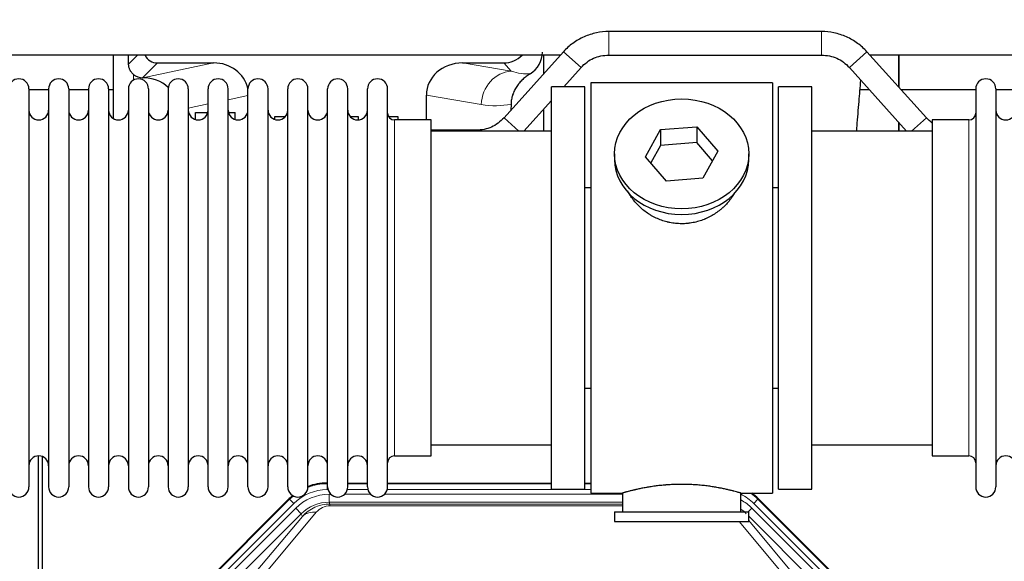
# Model space of a CAD drawing. Header units: inches. Extents: x 0 to 17820, y -10 to 12600.
# Tile 25 of 256: x 4233 to 4732, y 4467 to 4742. Entities that reach past the tile are written whole.
import ezdxf

# ---------------------------------------------------------------- set-up
doc = ezdxf.new("R2010")
doc.units = ezdxf.units.IN
doc.layers.add('1', color=7, linetype='Continuous', true_color=0xffffff)
doc.layers.add('254', color=7, linetype='Continuous', true_color=0xffffff)
doc.styles.add('latin_extended', font='simplex.shx')
doc.dimstyles.get("Standard").update_dxf_attribs({"dimtxt": 0.18, "dimasz": 0.18, "dimexe": 0.18, "dimexo": 0.0625, "dimgap": 0.09, "dimtad": 0, "dimtih": 1, "dimtoh": 1, "dimdec": 4, "dimzin": 0, "dimdsep": 46, "dimtxsty": 'Standard', "dimcen": 0.09, "dimadec": 0, "dimazin": 0, "dimtfac": 1, "dimtdec": 4, "dimtofl": 0, "dimtmove": 0, "dimatfit": 3, "dimfxl": 1, "dimtolj": 1, "dimtzin": 0, "dimarcsym": 0})

# ---------------------------------------------------------------- blocks, each defined once
blk = doc.blocks.new('_U11')
at = {"layer": '254', "color": 3, "linetype": 'Continuous', "lineweight": 13, "transparency": 16777216}
for p, q in [((1736.08, 5351.26), (961.58, 5351.26)), ((991.58, 4450.57), (991.58, 5246.26)), ((6476.74, 4345.57), (961.58, 4345.57))]:
    blk.add_line(p, q, dxfattribs=at)
at = {"layer": '254', "color": 3, "transparency": 16777216}
for points in [[(1009.08, 5246.26), (974.08, 5246.26), (991.58, 5351.26)], [(974.08, 4450.57), (1009.08, 4450.57), (991.58, 4345.57)]]:
    blk.add_solid(points, dxfattribs=at)
at = {"layer": 'Defpoints', "color": 0, "transparency": 16777216}
for p in [(991.58, 5351.26), (1766.08, 5351.26), (6506.74, 4345.57)]:
    blk.add_point(p, dxfattribs=at)
at = {"layer": '254', "color": 2, "lineweight": 13, "transparency": 16777216, "insert": (834.08, 4696.57), "char_height": 105, "attachment_point": 1, "rotation": 90, "style": 'latin_extended'}
blk.add_mtext('\\A1;\\C2;1006', dxfattribs=at)

msp = doc.modelspace()

# ---------------------------------------------------------------- linework, layer by layer
at = {"layer": '1', "color": 2, "linetype": 'Continuous', "lineweight": 25}
for p, q in [((4639.009, 4735.566), (4531.278, 4735.566)), ((4508.235, 4725.304), (4478.132, 4691.856)), ((4692.155, 4691.856), (4662.052, 4725.304)), ((4506.657, 4723.585), (4173.642, 4723.585)), ((4280.126, 4723.585), (4280.126, 4691.457)), ((4498.193, 4723.585), (4498.193, 4714.145)), ((4531.278, 4723.566), (4639.009, 4723.566)), ((4996.672, 4723.585), (4663.564, 4723.585)), ((4678.143, 4723.585), (4678.143, 4707.425)), ((4678.143, 4707.425), (4678.143, 4723.585)), ((4302.477, 4719.653), (4330.938, 4719.653)), ((4457.106, 4719.653), (4477.957, 4719.653)), ((4508.416, 4707.566), (4517.155, 4717.276)), ((4653.132, 4717.276), (4682.121, 4685.066)), ((4294.938, 4712.114), (4295.096, 4712.114)), ((4237.343, 4706.466), (4237.343, 4504.666)), ((4247.344, 4706.066), (4237.344, 4706.066)), ((4247.343, 4706.466), (4247.343, 4504.666)), ((4257.543, 4706.466), (4257.543, 4504.666)), ((4267.542, 4706.066), (4257.544, 4706.066)), ((4267.543, 4706.466), (4267.543, 4504.666)), ((4280.124, 4706.066), (4277.742, 4706.066)), ((4277.743, 4706.466), (4277.743, 4504.666)), ((4287.743, 4706.466), (4287.743, 4504.666)), ((4297.943, 4706.466), (4297.943, 4504.666)), ((4307.943, 4706.466), (4307.943, 4504.666)), ((4318.143, 4706.466), (4318.143, 4504.666)), ((4328.143, 4504.666), (4328.143, 4706.466)), ((4338.343, 4504.666), (4338.343, 4706.466)), ((4348.343, 4504.666), (4348.343, 4706.466)), ((4358.543, 4504.666), (4358.543, 4706.466)), ((4368.543, 4504.666), (4368.543, 4706.466)), ((4378.743, 4504.666), (4378.743, 4706.466)), ((4388.743, 4504.666), (4388.743, 4706.466)), ((4398.943, 4504.666), (4398.943, 4706.466)), ((4408.943, 4504.666), (4408.943, 4706.466)), ((4419.143, 4504.666), (4419.143, 4706.466)), ((4519.143, 4707.566), (4502.143, 4707.566)), ((4502.143, 4503.566), (4502.143, 4707.566)), ((4519.143, 4503.566), (4519.143, 4707.566)), ((4614.143, 4709.566), (4522.143, 4709.566)), ((4522.143, 4709.566), (4522.143, 4501.566)), ((4614.143, 4709.566), (4614.143, 4501.566)), ((4634.143, 4707.566), (4617.143, 4707.566)), ((4617.143, 4503.566), (4617.143, 4707.566)), ((4634.143, 4503.566), (4634.143, 4707.566)), ((4663.221, 4706.066), (4658.515, 4706.066)), ((4717.145, 4706.066), (4679.366, 4706.066)), ((4717.143, 4706.466), (4717.143, 4504.666)), ((4727.343, 4706.466), (4727.343, 4504.666)), ((4737.344, 4706.066), (4727.344, 4706.066)), ((4438.769, 4690.716), (4438.769, 4703.265)), ((4488.166, 4685.066), (4502.143, 4700.597)), ((4481.658, 4698.766), (4481.576, 4695.682)), ((4498.193, 4696.21), (4498.193, 4685.067)), ((4321.843, 4694.566), (4328.01, 4694.566)), ((4321.843, 4690.888), (4321.843, 4694.566)), ((4338.477, 4694.566), (4341.843, 4694.566)), ((4341.843, 4690.946), (4341.843, 4694.566)), ((4361.843, 4692.268), (4361.843, 4691.014)), ((4367.164, 4692.268), (4361.843, 4692.268)), ((4404.443, 4692.268), (4400.323, 4692.268)), ((4404.443, 4690.741), (4404.443, 4692.268)), ((4424.443, 4692.268), (4419.736, 4692.268)), ((4441.143, 4690.716), (4422.643, 4690.716)), ((4424.443, 4690.716), (4424.443, 4692.268)), ((4441.143, 4520.416), (4441.143, 4690.716)), ((4713.643, 4690.716), (4695.143, 4690.716)), ((4695.143, 4690.716), (4695.143, 4520.416)), ((4464.009, 4685.566), (4441.143, 4685.566)), ((4549.752, 4672.093), (4557.424, 4685.861)), ((4557.424, 4685.861), (4575.815, 4687.302)), ((4557.424, 4685.861), (4557.424, 4677.831)), ((4575.815, 4687.302), (4575.815, 4679.272)), ((4575.815, 4687.302), (4586.535, 4674.976)), ((4678.143, 4685.066), (4678.143, 4689.486)), ((4678.143, 4689.485), (4678.143, 4685.065)), ((4502.143, 4685.066), (4441.138, 4685.066)), ((4695.149, 4685.066), (4634.143, 4685.066)), ((4557.424, 4677.831), (4552.479, 4668.957)), ((4575.815, 4679.272), (4557.424, 4677.831)), ((4583.807, 4670.082), (4575.815, 4679.272)), ((4534.143, 4673.535), (4534.143, 4670.667)), ((4560.472, 4659.767), (4549.752, 4672.093)), ((4586.535, 4674.976), (4578.863, 4661.209)), ((4602.143, 4670.667), (4602.143, 4673.535)), ((4578.863, 4661.209), (4560.472, 4659.767)), ((4519.143, 4656.566), (4522.143, 4656.566)), ((4614.143, 4656.566), (4617.144, 4656.566)), ((4522.143, 4554.566), (4519.143, 4554.566)), ((4617.144, 4554.566), (4614.143, 4554.566)), ((4441.138, 4526.066), (4502.143, 4526.066)), ((4634.143, 4526.066), (4695.149, 4526.066)), ((4242.143, 4119.824), (4242.143, 4520.404)), ((4244.143, 4520.077), (4244.143, 4096.566)), ((4422.643, 4520.416), (4441.143, 4520.416)), ((4695.143, 4520.416), (4713.643, 4520.416)), ((4388.384, 4506.666), (4388.745, 4506.666)), ((4398.946, 4506.666), (4408.944, 4506.666)), ((4419.144, 4506.666), (4502.141, 4506.666)), ((4519.14, 4506.666), (4522.143, 4506.666)), ((4502.143, 4503.566), (4519.143, 4503.566)), ((4522.143, 4501.566), (4538.143, 4501.566)), ((4538.143, 4501.566), (4538.143, 4492.066)), ((4597.739, 4501.566), (4614.143, 4501.566)), ((4598.143, 4492.066), (4598.143, 4501.682)), ((4617.143, 4503.566), (4634.143, 4503.566)), ((4325.502, 4454.953), (4369.318, 4498.769)), ((4606.968, 4498.769), (4650.784, 4454.953)), ((4534.143, 4492.066), (4534.143, 4487.066)), ((4534.143, 4492.066), (4602.143, 4492.066)), ((4602.143, 4487.066), (4602.143, 4492.066)), ((4534.143, 4487.066), (4602.143, 4487.066))]:
    msp.add_line(p, q, dxfattribs=at)
at = {"layer": '1', "color": 110, "linetype": 'Continuous', "lineweight": 13}
for p, q in [((4531.278, 4723.566), (4531.278, 4735.566)), ((4639.009, 4723.566), (4639.009, 4735.566)), ((4517.155, 4717.276), (4508.235, 4725.304)), ((4653.132, 4717.276), (4662.052, 4725.304)), ((4287.886, 4719.008), (4292.463, 4723.585)), ((4302.477, 4719.653), (4294.938, 4712.114)), ((4295.096, 4712.114), (4330.938, 4719.653)), ((4457.106, 4719.653), (4481.749, 4715.438)), ((4481.749, 4715.438), (4477.957, 4719.653)), ((4290.334, 4710.905), (4290.334, 4713.819)), ((4348.343, 4703.077), (4338.343, 4700.973)), ((4466.614, 4698.503), (4438.769, 4703.265)), ((4328.144, 4698.828), (4318.144, 4696.725)), ((4422.643, 4520.416), (4422.643, 4690.716)), ((4485.676, 4685.066), (4478.132, 4691.856)), ((4684.611, 4685.066), (4692.155, 4691.856)), ((4713.643, 4690.716), (4713.643, 4520.416)), ((4464.009, 4685.066), (4464.009, 4685.566)), ((4388.384, 4506.666), (4388.539, 4506.291)), ((4388.539, 4506.291), (4388.745, 4506.291)), ((4388.539, 4503.295), (4388.539, 4506.291)), ((4398.945, 4506.291), (4408.946, 4506.291)), ((4419.146, 4506.291), (4502.141, 4506.291)), ((4519.142, 4506.291), (4522.142, 4506.291)), ((4388.931, 4503.295), (4388.539, 4503.295)), ((4389.516, 4500.938), (4390.363, 4500.938)), ((4389.516, 4496.944), (4389.516, 4500.938)), ((4397.326, 4500.938), (4410.563, 4500.938)), ((4409.132, 4503.295), (4398.758, 4503.295)), ((4417.526, 4500.938), (4538.141, 4500.938)), ((4522.142, 4503.295), (4418.959, 4503.295)), ((4325.883, 4454.803), (4369.473, 4498.394)), ((4371.592, 4496.276), (4328.001, 4452.685)), ((4369.473, 4498.394), (4369.318, 4498.769)), ((4371.592, 4496.276), (4369.473, 4498.394)), ((4538.141, 4496.944), (4389.516, 4496.944)), ((4389.516, 4496.944), (4389.911, 4495.989)), ((4389.911, 4495.989), (4538.14, 4495.989)), ((4389.911, 4495.11), (4389.911, 4495.989)), ((4606.813, 4498.394), (4604.695, 4496.276)), ((4648.285, 4452.685), (4604.695, 4496.276)), ((4606.968, 4498.769), (4606.813, 4498.394)), ((4606.813, 4498.394), (4650.404, 4454.803)), ((4330.393, 4451.743), (4372.568, 4493.918)), ((4375.393, 4491.094), (4333.217, 4448.918)), ((4383.008, 4491.803), (4356.93, 4460.63)), ((4375.393, 4491.094), (4372.568, 4493.918)), ((4375.947, 4489.757), (4375.393, 4491.094)), ((4538.14, 4495.11), (4389.911, 4495.11)), ((4601.866, 4492.066), (4603.718, 4493.918)), ((4645.894, 4451.743), (4603.718, 4493.918)), ((4349.869, 4458.584), (4375.947, 4489.757)), ((4619.356, 4460.63), (4597.242, 4487.066)), ((4643.069, 4448.918), (4602.144, 4489.844)), ((4602.144, 4487.601), (4626.418, 4458.584))]:
    msp.add_line(p, q, dxfattribs=at)
at = {"layer": '1', "color": 2, "linetype": 'Continuous', "lineweight": 25}
for centre, radius, start, end in [((4232.243, 4706.466), 5.1, 0, 180), ((4252.443, 4706.466), 5.1, 0, 180), ((4272.643, 4706.466), 5.1, 0, 180), ((4292.843, 4706.466), 5.1, 0, 180), ((4313.043, 4706.466), 5.1, 0, 180), ((4333.243, 4706.466), 5.1, 0, 180), ((4353.443, 4706.466), 5.1, 0, 180), ((4373.643, 4706.466), 5.1, 0, 180), ((4393.843, 4706.466), 5.1, 0, 180), ((4414.043, 4706.466), 5.1, 0, 180), ((4722.243, 4706.466), 5.1, 0, 180), ((4242.343, 4695.716), 5, 180, 0), ((4262.543, 4695.716), 5, 180, 0), ((4282.743, 4695.716), 5, 180, 0), ((4302.943, 4695.716), 5, 180, 0), ((4323.143, 4695.716), 5, 180, 0), ((4343.343, 4695.716), 5, 180, 0), ((4363.543, 4695.716), 5, 180, 0), ((4383.743, 4695.716), 5, 180, 0), ((4403.943, 4695.716), 5, 180, 0), ((4732.343, 4695.716), 5, 180, 0), ((4422.643, 4694.216), 3.5, 180, 270), ((4713.643, 4694.216), 3.5, 270, 0), ((4242.343, 4515.416), 5, 0, 180), ((4262.543, 4515.416), 5, 0, 180), ((4282.743, 4515.416), 5, 0, 180), ((4302.943, 4515.416), 5, 0, 180), ((4323.143, 4515.416), 5, 0, 180), ((4343.343, 4515.416), 5, 0, 180), ((4363.543, 4515.416), 5, 0, 180), ((4383.743, 4515.416), 5, 0, 180), ((4403.943, 4515.416), 5, 0, 180), ((4422.643, 4516.916), 3.5, 90, 180), ((4713.643, 4516.916), 3.5, 0, 90), ((4732.343, 4515.416), 5, 0, 180), ((4232.243, 4504.666), 5.1, 180, 0), ((4252.443, 4504.666), 5.1, 180, 0), ((4272.643, 4504.666), 5.1, 180, 0), ((4292.843, 4504.666), 5.1, 180, 0), ((4313.043, 4504.666), 5.1, 180, 0), ((4333.243, 4504.666), 5.1, 180, 0), ((4353.443, 4504.666), 5.1, 180, 0), ((4373.643, 4504.666), 5.1, 180, 0), ((4393.843, 4504.666), 5.1, 180, 0), ((4414.043, 4504.666), 5.1, 180, 0), ((4722.243, 4504.666), 5.1, 180, 0)]:
    msp.add_arc(centre, radius, start, end, dxfattribs=at)
for centre, major_axis, ratio, start_param, end_param in [((4484.576, 4725.246), (12.412, -4.015), 0.9953148, 5.572067, 6.5905896), ((4290.334, 4285.443), (10.169, -1338.72), 0.0006671, 1.9006036, 1.9042203), ((4302.531, 4726.68), (4.987, 4.987), 0.9924325, 2.8083869, 3.9231925), ((4477.868, 4732.702), (-8.754, 9.732), 0.993147, 2.4124357, 3.2097125), ((4330.322, 4702.588), (-18.076, -3.802), 0.9203203, 3.1559659, 4.4876926), ((4457.864, 4702.588), (18.879, -3.229), 0.8876007, 1.7611606, 3.2922561), ((4294.938, 4719.087), (-7.027, 0), 0.9924325, 0.8563441, 1.5707963), ((4295.096, 4695.178), (-18.402, 0), 0.9203203, 3.9349859, 4.712389), ((4568.143, 4670.667), (34, 0), 0.819152, 3.1416663, 6.2831608), ((4388.414, 4479.629, 0), (10.349, -24.985), 0.998395, 2.7494612, 3.1145601), ((4587.872, 4479.629, 0), (-10.349, -24.985), 0.998395, 2.7494612, 2.9094018), ((4388.414, 4479.629, 0), (10.349, -24.985), 0.998395, 3.4494404, 3.5337241)]:
    msp.add_ellipse(centre, major_axis=major_axis, ratio=ratio, start_param=start_param, end_param=end_param, dxfattribs=at)
at = {"layer": '1', "color": 110, "linetype": 'Continuous', "lineweight": 13}
for centre, major_axis, ratio, start_param, end_param in [((4481.749, 4698.503), (-2.866, -16.757), 0.8876007, 3.3319569, 4.8630524), ((4481.506, 4728.659), (17.605, -10.298), 0.5880236, 5.056727, 5.602163), ((4466.371, 4728.659), (33.02, -17.025), 0.7759833, 5.0998257, 5.5373073), ((4388.566, 4479.263), (10.345, -24.976), 0.9987509, 2.7494612, 3.1209322), ((4388.566, 4479.263, 0), (9.199, -22.209), 0.998395, 2.7494612, 3.5337241), ((4389.543, 4476.905, 0), (-9.199, 22.209), 0.998395, 5.8910538, 6.6753168), ((4587.72, 4479.263, 0), (-9.199, -22.209), 0.998395, 2.7494612, 3.0857139), ((4587.72, 4479.263, 0), (-10.345, -24.976), 0.9987509, 2.7494612, 2.9335669), ((4388.566, 4479.263), (10.345, -24.976), 0.9987509, 3.439392, 3.5337241), ((4389.543, 4476.905), (7.671, -18.519), 0.9977549, 2.7494612, 3.5337241), ((4390.464, 4474.68), (4.311, -20.925), 0.9337003, 2.9520749, 3.7363379), ((4586.744, 4476.905), (9.199, 22.209), 0.998395, 5.8910538, 6.1816355), ((4383.008, 4482.695), (-7.67, 6.416), 0.860824, 5.3364913, 6.1801624), ((4390.464, 4483.788), (2.389, -11.128), 0.8742439, 2.9560698, 3.7403327), ((4586.744, 4476.905, 0), (-7.671, -18.519), 0.9977549, 2.7494612, 2.9288368)]:
    msp.add_ellipse(centre, major_axis=major_axis, ratio=ratio, start_param=start_param, end_param=end_param, dxfattribs=at)
at = {"layer": '1', "color": 2, "linetype": 'Continuous', "lineweight": 25}
msp.add_ellipse((4568.143, 4673.535), major_axis=(34, 0), ratio=0.819152, dxfattribs=at)
for points, knots in [([(4531.278, 4735.566), (4529.128, 4735.55), (4524.847, 4735.093), (4518.575, 4733.088), (4512.888, 4729.768), (4509.685, 4726.891), (4508.235, 4725.304)], [0, 0, 0, 0, 0.2450784, 0.5000055, 0.7549276, 1, 1, 1, 1]), ([(4531.278, 4735.566), (4529.128, 4735.55), (4524.847, 4735.093), (4518.575, 4733.088), (4512.888, 4729.767), (4509.685, 4726.891), (4508.235, 4725.304)], [0, 0, 0, 0, 0.2450784, 0.5000055, 0.7549276, 1, 1, 1, 1]), ([(4662.052, 4725.304), (4660.602, 4726.891), (4657.398, 4729.768), (4651.712, 4733.088), (4645.44, 4735.093), (4641.159, 4735.55), (4639.009, 4735.566)], [0, 0, 0, 0, 0.2450784, 0.5000055, 0.7549276, 1, 1, 1, 1]), ([(4662.051, 4725.304), (4660.602, 4726.891), (4657.398, 4729.768), (4651.712, 4733.088), (4645.44, 4735.093), (4641.159, 4735.55), (4639.009, 4735.566)], [0, 0, 0, 0, 0.2450784, 0.5000055, 0.7549276, 1, 1, 1, 1]), ([(4517.155, 4717.276), (4518.076, 4718.328), (4520.025, 4720.117), (4523.441, 4722.163), (4527.246, 4723.333), (4529.88, 4723.585), (4531.278, 4723.566)], [0, 0, 0, 0, 0.2585438, 0.4999949, 0.7414523, 1, 1, 1, 1]), ([(4517.155, 4717.276), (4518.076, 4718.328), (4520.025, 4720.117), (4523.44, 4722.163), (4527.246, 4723.333), (4529.88, 4723.585), (4531.278, 4723.566)], [0, 0, 0, 0, 0.2585437, 0.4999949, 0.7414523, 1, 1, 1, 1]), ([(4639.009, 4723.566), (4640.407, 4723.585), (4643.041, 4723.333), (4646.846, 4722.163), (4650.262, 4720.117), (4652.211, 4718.328), (4653.132, 4717.276)], [0, 0, 0, 0, 0.2585438, 0.4999949, 0.7414523, 1, 1, 1, 1]), ([(4639.009, 4723.566), (4640.407, 4723.585), (4643.041, 4723.333), (4646.846, 4722.163), (4650.262, 4720.117), (4652.211, 4718.328), (4653.132, 4717.276)], [0, 0, 0, 0, 0.2585437, 0.4999949, 0.7414523, 1, 1, 1, 1]), ([(4290.334, 4713.819), (4290.145, 4713.982), (4289.965, 4714.153), (4289.626, 4714.511), (4289.467, 4714.698), (4289.168, 4715.086), (4289.028, 4715.288), (4288.883, 4715.525), (4288.867, 4715.552), (4288.835, 4715.605), (4288.819, 4715.631), (4288.773, 4715.712), (4288.682, 4715.873), (4288.599, 4716.037), (4288.441, 4716.369), (4288.348, 4716.595), (4288.186, 4717.056), (4288.117, 4717.291), (4288.047, 4717.592), (4288.034, 4717.652), (4288.009, 4717.773), (4287.998, 4717.835), (4287.965, 4718.018), (4287.947, 4718.141), (4287.903, 4718.51), (4287.888, 4718.758), (4287.886, 4719.008)], [0, 0, 0, 0, 0.125, 0.125, 0.25, 0.25, 0.375, 0.375, 0.390625, 0.390625, 0.40625, 0.40625, 0.4375, 0.5, 0.5, 0.625, 0.625, 0.75, 0.75, 0.78125, 0.78125, 0.8125, 0.8125, 0.875, 0.875, 1, 1, 1, 1]), ([(4491.371, 4714.14), (4491.031, 4713.934), (4490.363, 4713.506), (4489.401, 4712.816), (4488.479, 4712.079), (4487.892, 4711.555), (4487.32, 4711.016), (4487.04, 4710.738), (4486.496, 4710.164), (4486.231, 4709.869), (4485.91, 4709.489), (4485.846, 4709.413), (4485.72, 4709.259), (4485.532, 4709.027), (4485.351, 4708.791), (4484.996, 4708.317), (4484.543, 4707.672), (4484.132, 4707.005), (4483.744, 4706.325), (4483.56, 4705.98), (4483.215, 4705.276), (4483.054, 4704.918), (4482.754, 4704.19), (4482.616, 4703.819), (4482.459, 4703.347), (4482.429, 4703.253), (4482.384, 4703.11), (4482.369, 4703.062), (4482.34, 4702.966), (4482.269, 4702.728), (4482.203, 4702.488), (4482.056, 4701.91), (4481.972, 4701.523), (4481.832, 4700.743), (4481.776, 4700.351), (4481.695, 4699.562), (4481.669, 4699.165), (4481.658, 4698.766)], [0, 0, 0, 0, 0.0625, 0.125, 0.1875, 0.25, 0.25, 0.3125, 0.3125, 0.375, 0.375, 0.390625, 0.390625, 0.40625, 0.4375, 0.4375, 0.5, 0.5625, 0.5625, 0.625, 0.625, 0.6875, 0.6875, 0.75, 0.75, 0.765625, 0.765625, 0.7734375, 0.7734375, 0.78125, 0.8125, 0.8125, 0.875, 0.875, 0.9375, 0.9375, 1, 1, 1, 1]), ([(4656.841, 4685.116), (4656.901, 4685.922), (4657.286, 4691.062), (4657.974, 4699.803), (4658.614, 4707.365), (4658.921, 4710.848)], [0, 0, 0, 0, 0.0887379, 0.5683795, 1, 1, 1, 1]), ([(4478.132, 4691.856), (4477.211, 4690.804), (4475.262, 4689.015), (4471.846, 4686.969), (4468.041, 4685.799), (4465.407, 4685.547), (4464.009, 4685.566)], [0, 0, 0, 0, 0.2585477, 0.5000051, 0.7414562, 1, 1, 1, 1]), ([(4478.132, 4691.856), (4477.211, 4690.804), (4475.262, 4689.015), (4471.846, 4686.969), (4468.041, 4685.799), (4465.407, 4685.547), (4464.009, 4685.566)], [0, 0, 0, 0, 0.2585477, 0.5000051, 0.7414563, 1, 1, 1, 1]), ([(4571.001, 4638.243), (4570.009, 4638.149), (4569.021, 4638.104), (4567.053, 4638.111), (4566.072, 4638.163), (4564.117, 4638.361), (4563.143, 4638.507), (4561.931, 4638.75), (4561.688, 4638.802), (4561.325, 4638.884), (4561.204, 4638.912), (4560.963, 4638.97), (4560.361, 4639.118), (4559.767, 4639.283), (4558.357, 4639.711), (4557.437, 4640.039), (4555.634, 4640.778), (4554.752, 4641.189), (4553.458, 4641.867), (4553.032, 4642.103), (4552.505, 4642.411), (4552.4, 4642.473), (4552.19, 4642.599), (4551.877, 4642.789), (4551.569, 4642.983), (4550.552, 4643.642), (4549.771, 4644.201), (4548.271, 4645.38), (4547.553, 4645.999), (4546.179, 4647.296), (4545.523, 4647.974), (4544.277, 4649.388), (4543.696, 4650.112), (4542.616, 4651.594), (4542.117, 4652.351), (4541.374, 4653.605), (4541.105, 4654.092), (4540.851, 4654.585)], [0, 0, 0, 0, 0.0792205, 0.0792205, 0.1584409, 0.1584409, 0.2376614, 0.2376614, 0.2574665, 0.2574665, 0.2673691, 0.2673691, 0.2772716, 0.3168819, 0.3168819, 0.3961024, 0.3961024, 0.4753228, 0.4753228, 0.5149331, 0.5149331, 0.5248356, 0.5248356, 0.5347382, 0.5545433, 0.5545433, 0.6337638, 0.6337638, 0.7129842, 0.7129842, 0.7922047, 0.7922047, 0.8714252, 0.8714252, 0.9506456, 0.9506456, 1, 1, 1, 1]), ([(4595.041, 4653.846), (4594.881, 4653.557), (4594.715, 4653.269), (4594.484, 4652.885), (4594.425, 4652.787), (4594.305, 4652.593), (4594.123, 4652.302), (4593.936, 4652.015), (4593.555, 4651.444), (4593.291, 4651.069), (4592.472, 4649.961), (4591.889, 4649.243), (4590.649, 4647.853), (4589.992, 4647.18), (4589.123, 4646.369), (4588.859, 4646.128), (4588.59, 4645.89), (4588.409, 4645.732), (4588.318, 4645.654), (4587.861, 4645.265), (4587.489, 4644.962), (4586.352, 4644.081), (4585.568, 4643.528), (4583.948, 4642.492), (4583.111, 4642.009), (4581.816, 4641.34), (4581.378, 4641.126), (4580.71, 4640.819), (4580.486, 4640.72), (4580.146, 4640.573), (4580.033, 4640.525), (4579.805, 4640.43), (4579.691, 4640.384), (4578.662, 4639.969), (4577.735, 4639.646), (4575.855, 4639.088), (4574.903, 4638.855), (4573.454, 4638.573), (4572.968, 4638.49), (4572.234, 4638.384), (4571.989, 4638.352), (4571.496, 4638.293), (4571.249, 4638.266), (4571.001, 4638.243)], [0, 0, 0, 0, 0.0354008, 0.0354008, 0.0474583, 0.0474583, 0.0595158, 0.0836308, 0.0836308, 0.1318607, 0.1318607, 0.2283206, 0.2283206, 0.3247806, 0.3247806, 0.3488955, 0.360953, 0.360953, 0.3730105, 0.3730105, 0.4212405, 0.4212405, 0.5177004, 0.5177004, 0.6141603, 0.6141603, 0.6623903, 0.6623903, 0.6865053, 0.6865053, 0.6985627, 0.6985627, 0.7106202, 0.7106202, 0.8070802, 0.8070802, 0.9035401, 0.9035401, 0.95177, 0.95177, 0.975885, 0.975885, 1, 1, 1, 1]), ([(4598.143, 4501.566), (4598.143, 4501.566), (4598.096, 4501.58), (4597.952, 4501.621), (4597.892, 4501.638), (4597.783, 4501.669), (4597.724, 4501.686), (4597.658, 4501.705), (4597.612, 4501.718), (4597.588, 4501.725), (4597.37, 4501.787), (4597.129, 4501.854), (4596.558, 4502.013), (4596.227, 4502.103), (4595.476, 4502.304), (4595.057, 4502.415), (4594.533, 4502.55), (4594.474, 4502.565), (4594.354, 4502.595), (4594.294, 4502.61), (4594.111, 4502.657), (4593.987, 4502.688), (4593.607, 4502.783), (4593.345, 4502.848), (4592.529, 4503.046), (4591.948, 4503.183), (4590.713, 4503.463), (4590.059, 4503.606), (4589.022, 4503.822), (4588.667, 4503.895), (4588.211, 4503.985), (4588.119, 4504.003), (4587.935, 4504.039), (4587.657, 4504.093), (4587.376, 4504.147), (4586.43, 4504.324), (4585.647, 4504.463), (4584.03, 4504.731), (4583.195, 4504.859), (4581.904, 4505.041), (4581.03, 4505.159), (4580.13, 4505.269), (4579.558, 4505.335), (4579.443, 4505.348), (4579.214, 4505.373), (4578.869, 4505.411), (4578.523, 4505.448), (4577.828, 4505.518), (4577.362, 4505.562), (4575.955, 4505.685), (4575.005, 4505.755), (4573.083, 4505.869), (4572.111, 4505.913), (4570.881, 4505.95), (4570.511, 4505.959), (4570.077, 4505.968), (4569.891, 4505.972), (4569.766, 4505.974), (4569.704, 4505.975), (4569.144, 4505.983), (4568.648, 4505.987), (4567.165, 4505.987), (4566.182, 4505.972), (4564.227, 4505.915), (4563.256, 4505.872), (4561.807, 4505.787), (4561.326, 4505.755), (4560.606, 4505.702), (4560.366, 4505.684), (4560.008, 4505.655), (4559.888, 4505.645), (4559.65, 4505.625), (4559.531, 4505.615), (4558.466, 4505.522), (4557.541, 4505.428), (4555.733, 4505.22), (4554.85, 4505.107), (4553.127, 4504.865), (4552.286, 4504.735), (4551.364, 4504.583), (4551.262, 4504.566), (4551.059, 4504.532), (4550.756, 4504.48), (4550.457, 4504.429), (4549.867, 4504.324), (4549.482, 4504.254), (4548.351, 4504.042), (4547.63, 4503.898), (4546.254, 4503.612), (4545.598, 4503.468), (4544.82, 4503.292), (4544.59, 4503.239), (4544.364, 4503.187), (4544.215, 4503.152), (4544.141, 4503.135), (4543.773, 4503.049), (4543.49, 4502.981), (4542.672, 4502.782), (4542.169, 4502.656), (4541.248, 4502.42), (4540.828, 4502.309), (4540.263, 4502.158), (4540.086, 4502.11), (4539.835, 4502.041), (4539.714, 4502.008), (4539.599, 4501.976), (4539.524, 4501.956), (4539.487, 4501.945), (4539.161, 4501.855), (4538.92, 4501.787), (4538.533, 4501.678), (4538.388, 4501.636), (4538.242, 4501.594), (4538.205, 4501.584), (4538.168, 4501.573), (4538.159, 4501.57), (4538.147, 4501.567), (4538.143, 4501.566), (4538.143, 4501.566)], [0, 0, 0, 0, 0.0311289, 0.0311289, 0.0467558, 0.0467558, 0.0545693, 0.0584761, 0.0584761, 0.0623828, 0.0623828, 0.0936367, 0.0936367, 0.1248906, 0.1248906, 0.1561445, 0.1561445, 0.1600513, 0.1600513, 0.163958, 0.163958, 0.1717715, 0.1717715, 0.1873984, 0.1873984, 0.2186523, 0.2186523, 0.2499062, 0.2499062, 0.2655332, 0.2655332, 0.2694399, 0.2694399, 0.2733467, 0.2811601, 0.2811601, 0.3124141, 0.3124141, 0.343668, 0.343668, 0.3592949, 0.3749219, 0.3749219, 0.3788286, 0.3788286, 0.3827353, 0.3905488, 0.3905488, 0.4061758, 0.4061758, 0.4374297, 0.4374297, 0.4686836, 0.4686836, 0.4764971, 0.4804038, 0.4823572, 0.4823572, 0.4843105, 0.4843105, 0.4999375, 0.4999375, 0.5311914, 0.5311914, 0.5624453, 0.5624453, 0.5780723, 0.5780723, 0.5858857, 0.5858857, 0.5897925, 0.5897925, 0.5936992, 0.5936992, 0.6249531, 0.6249531, 0.656207, 0.656207, 0.6874609, 0.6874609, 0.6913677, 0.6913677, 0.6952744, 0.7030879, 0.7030879, 0.7187148, 0.7187148, 0.7499687, 0.7499687, 0.7812227, 0.7812227, 0.7890361, 0.7929429, 0.7929429, 0.7968496, 0.7968496, 0.8124766, 0.8124766, 0.8437305, 0.8437305, 0.8749844, 0.8749844, 0.8906113, 0.8906113, 0.8984248, 0.9023315, 0.9023315, 0.9062383, 0.9062383, 0.9374922, 0.9374922, 0.9687461, 0.9687461, 0.984373, 0.984373, 0.9921865, 0.9921865, 1, 1, 1, 1])]:
    msp.add_open_spline(points, degree=3, knots=knots, dxfattribs=at)
msp.add_open_spline([(4695.14, 4689.098), (4694.055, 4689.905), (4693.063, 4690.818), (4692.155, 4691.856)], degree=3, dxfattribs=at)
msp.add_open_spline([(4695.14, 4689.098), (4694.055, 4689.905), (4693.063, 4690.818), (4692.155, 4691.856)], degree=3, dxfattribs=at)

# ---------------------------------------------------------------- dimensions: what is measured, and where the dimension line sits
at = {"layer": '254', "color": 2, "linetype": 'Continuous', "lineweight": 13}
dim = msp.add_linear_dim(base=(991.577, 5351.265), p1=(6506.743, 4345.566), p2=(1766.076, 5351.265), angle=90, text='\\C2;1006', dimstyle='Standard', override={"dimscale": 30, "dimtxt": 3.5, "dimasz": 3.5, "dimexe": 1, "dimexo": 1, "dimgap": 1.75, "dimtad": 1, "dimtih": 0, "dimtoh": 0, "dimdec": 0, "dimlfac": 0.033333, "dimzin": 8, "dimdsep": 46, "dimlunit": 2, "dimpost": '', "dimtxsty": 'latin_extended', "dimsah": 1, "dimse1": 0, "dimse2": 0, "dimsd1": 0, "dimsd2": 0, "dimclrd": 3, "dimclre": 3, "dimclrt": 2, "dimtol": 0, "dimtm": -0.1, "dimtfac": 0.714286, "dimtdec": 3, "dimtofl": 1, "dimtmove": 0, "dimtzin": 8, "dimlwd": 13, "dimlwe": 13}, dxfattribs=at)
dim.commit()
dim.dimension.update_dxf_attribs({"geometry": '_U11', "text_midpoint": (991.577, 4869.071), "dimtype": 160})

doc.saveas('drawing.dxf')
